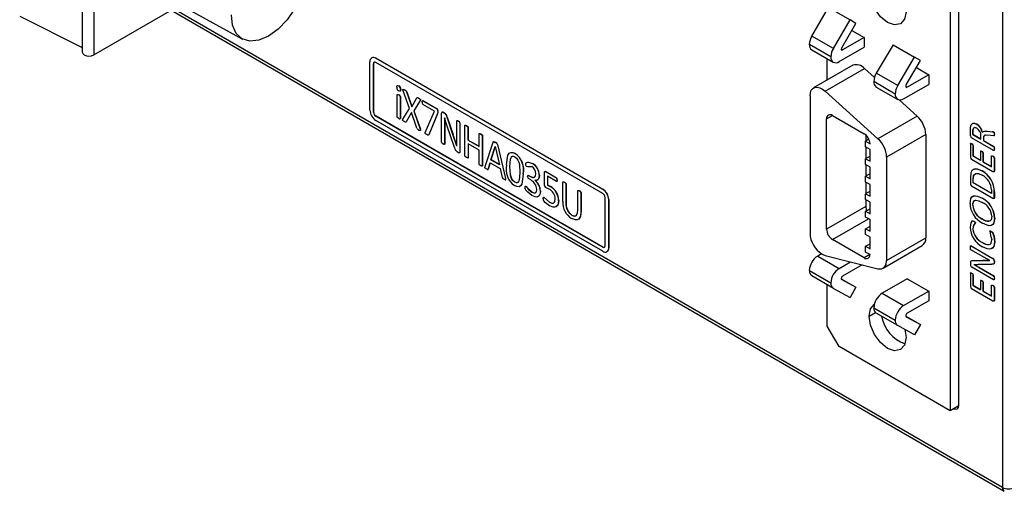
# Model space of a CAD drawing. Header units: millimetres. Extents: x 0 to 838, y 0 to 648.
# Tile 19 of 29: x 532 to 590, y 370 to 398. Entities that reach past the tile are written whole.
import ezdxf

# ---------------------------------------------------------------- set-up
doc = ezdxf.new("R2010")
doc.units = ezdxf.units.MM
doc.header["$LTSCALE"] = 3

msp = doc.modelspace()

# ---------------------------------------------------------------- linework, layer by layer
for p, q in [((589.882, 480.92), (589.882, 369.915)), ((587.275, 443.018), (587.275, 374.795)), ((535.363, 403.009), (535.363, 395.692)), ((536.046, 401.96), (536.046, 395.529)), ((540.32, 398.966), (544.864, 396.47)), ((586.786, 399.398), (586.786, 374.447)), ((536.046, 395.529), (541.18, 398.493)), ((531.662, 397.815), (535.363, 395.958)), ((540.632, 398.177), (589.986, 369.686)), ((589.882, 369.915), (540.779, 398.261)), ((578.586, 396.648), (579.58, 398.339)), ((579.58, 398.339), (580.853, 397.605)), ((579.859, 395.914), (580.853, 397.605)), ((580.353, 395.956), (581.198, 397.395)), ((581.198, 397.395), (580.853, 397.605)), ((579.859, 395.914), (578.586, 396.648)), ((580.957, 396.983), (581.689, 396.561)), ((579.709, 395.418), (578.437, 396.153)), ((581.689, 396.561), (580.411, 395.823)), ((581.689, 396.561), (581.689, 395.989)), ((583.398, 396.135), (582.405, 394.444)), ((583.398, 396.135), (584.671, 395.4)), ((578.582, 395.832), (579.854, 395.097)), ((580.204, 395.132), (581.689, 395.989)), ((580.411, 395.823), (580.327, 395.872)), ((552.408, 392.266), (552.408, 395.124)), ((552.519, 395.357), (552.512, 395.353)), ((552.627, 395.006), (552.62, 395.002)), ((552.62, 395.002), (552.62, 392.144)), ((552.627, 392.148), (552.627, 395.006)), ((552.762, 395.328), (552.769, 395.332)), ((552.762, 395.328), (566.197, 387.572)), ((566.197, 387.327), (552.762, 395.083)), ((552.769, 395.332), (566.204, 387.576)), ((581.008, 394.913), (578.686, 393.572)), ((579.492, 394.037), (579.492, 395.307)), ((583.677, 393.709), (584.671, 395.4)), ((584.171, 393.751), (585.016, 395.19)), ((585.016, 395.19), (584.671, 395.4)), ((579.384, 393.379), (581.706, 394.72)), ((581.706, 394.72), (582.293, 394.19)), ((583.677, 393.709), (582.405, 394.444)), ((585.507, 394.356), (584.23, 393.619)), ((584.775, 394.779), (585.507, 394.356)), ((585.507, 394.356), (585.507, 393.785)), ((554.115, 393.688), (554.122, 393.692)), ((583.528, 393.213), (582.255, 393.948)), ((584.023, 392.928), (585.507, 393.785)), ((554.023, 391.868), (554.023, 393.163)), ((554.121, 393.159), (554.114, 393.155)), ((554.234, 393.486), (554.226, 393.482)), ((554.754, 392.355), (554.381, 393.397)), ((554.468, 393.453), (554.461, 393.449)), ((554.585, 393.341), (554.578, 393.337)), ((554.578, 393.337), (554.886, 392.463)), ((554.585, 393.341), (554.891, 392.472)), ((578.477, 393.111), (578.477, 384.965)), ((582.495, 390.567), (579.384, 393.379)), ((582.4, 393.628), (583.673, 392.893)), ((584.23, 393.619), (584.146, 393.667)), ((554.213, 393.061), (554.205, 393.057)), ((554.205, 393.057), (554.205, 391.763)), ((554.213, 393.061), (554.213, 391.767)), ((554.886, 392.463), (555.191, 392.983)), ((555.377, 392.822), (555.005, 392.216)), ((555.384, 392.826), (555.012, 392.22)), ((555.306, 392.97), (555.299, 392.965)), ((555.384, 392.826), (555.377, 392.822)), ((555.547, 392.821), (555.54, 392.817)), ((555.54, 392.817), (556.375, 392.335)), ((556.227, 392.204), (555.54, 392.6)), ((555.547, 392.821), (556.382, 392.339)), ((583.761, 392.863), (584.818, 391.908)), ((552.62, 392.144), (552.627, 392.148)), ((554.363, 391.725), (554.754, 392.355)), ((554.876, 392.117), (554.554, 391.562)), ((554.878, 392.112), (554.561, 391.566)), ((555.195, 391.192), (554.876, 392.117)), ((555.012, 392.22), (555.005, 392.216)), ((555.005, 392.216), (555.393, 391.131)), ((555.012, 392.22), (555.4, 391.135)), ((555.685, 390.938), (556.227, 392.204)), ((556.407, 392.048), (555.891, 390.801)), ((556.414, 392.052), (555.898, 390.805)), ((556.382, 392.339), (556.375, 392.335)), ((556.432, 392.196), (556.407, 392.048)), ((556.414, 392.052), (556.407, 392.048)), ((556.439, 392.2), (556.432, 392.196)), ((556.653, 390.352), (556.653, 392.069)), ((556.738, 392.134), (556.731, 392.13)), ((556.821, 392.077), (556.731, 392.13)), ((556.738, 392.134), (556.828, 392.082)), ((556.828, 392.082), (556.821, 392.077)), ((579.459, 391.737), (579.812, 391.942)), ((579.812, 391.942), (581.679, 390.864)), ((552.769, 391.903), (552.762, 391.899)), ((552.762, 391.899), (566.197, 384.143)), ((566.197, 383.898), (552.762, 391.654)), ((566.204, 384.147), (552.769, 391.903)), ((554.213, 391.767), (554.205, 391.763)), ((554.561, 391.566), (554.554, 391.562)), ((556.829, 391.799), (556.833, 391.37)), ((556.831, 391.797), (556.829, 391.799)), ((556.97, 391.371), (556.831, 391.797)), ((556.841, 391.375), (556.833, 391.37)), ((556.833, 391.37), (556.833, 390.247)), ((556.836, 391.803), (556.841, 391.375)), ((556.841, 391.375), (556.841, 390.251)), ((557.421, 390.052), (556.97, 391.371)), ((556.989, 391.838), (556.982, 391.834)), ((557.329, 390.817), (556.982, 391.834)), ((556.989, 391.838), (557.336, 390.821)), ((557.555, 390.603), (557.555, 391.612)), ((557.654, 391.609), (557.647, 391.605)), ((557.743, 391.512), (557.736, 391.508)), ((557.736, 391.508), (557.736, 389.791)), ((557.743, 391.512), (557.743, 389.795)), ((579.459, 385.205), (579.459, 391.737)), ((584.818, 391.908), (582.495, 390.567)), ((588.349, 391.436), (588.342, 391.432)), ((555.4, 391.135), (555.393, 391.131)), ((555.898, 390.805), (555.891, 390.801)), ((557.336, 390.821), (557.329, 390.817)), ((557.557, 390.129), (557.329, 390.817)), ((558.034, 389.554), (558.034, 391.34)), ((558.137, 391.335), (558.13, 391.331)), ((558.232, 391.234), (558.225, 391.23)), ((558.225, 390.485), (558.225, 391.23)), ((558.232, 391.234), (558.232, 390.489)), ((558.877, 390.109), (558.877, 390.854)), ((558.979, 390.849), (558.972, 390.845)), ((581.781, 390.788), (581.781, 390.425)), ((585.336, 390.816), (583.014, 389.476)), ((585.336, 390.816), (585.336, 384.703)), ((587.976, 391.084), (587.984, 391.254)), ((587.976, 390.74), (587.976, 391.084)), ((588.128, 390.989), (588.121, 390.985)), ((588.121, 390.985), (588.121, 390.815)), ((588.128, 390.819), (588.121, 390.815)), ((588.121, 390.815), (588.6, 390.539)), ((588.128, 390.819), (588.128, 390.989)), ((588.6, 390.547), (588.128, 390.819)), ((588.143, 391.143), (588.136, 391.139)), ((588.968, 391.015), (588.961, 391.011)), ((588.961, 391.011), (589.274, 390.977)), ((588.968, 391.015), (589.281, 390.981)), ((589.281, 390.981), (589.274, 390.977)), ((589.362, 390.963), (589.355, 390.958)), ((589.397, 390.826), (589.39, 390.822)), ((556.841, 390.251), (556.833, 390.247)), ((557.558, 390.128), (557.555, 390.603)), ((558.225, 390.485), (558.232, 390.489)), ((558.225, 390.485), (558.877, 390.109)), ((558.877, 389.893), (558.225, 390.269)), ((558.225, 390.269), (558.225, 389.444)), ((558.232, 390.489), (558.877, 390.117)), ((558.232, 390.265), (558.232, 389.448)), ((559.073, 390.749), (559.066, 390.745)), ((559.066, 390.745), (559.066, 388.959)), ((559.073, 390.749), (559.073, 388.963)), ((559.227, 388.917), (559.707, 390.368)), ((559.837, 390.354), (559.83, 390.349)), ((559.968, 390.225), (559.961, 390.221)), ((559.961, 390.221), (560.441, 388.215)), ((559.968, 390.225), (560.448, 388.219)), ((581.965, 390.531), (581.771, 390.419)), ((581.771, 390.076), (581.771, 390.419)), ((581.771, 390.419), (582.032, 390.268)), ((587.976, 390.256), (587.976, 389.469)), ((589.355, 389.863), (588.052, 390.615)), ((588.068, 390.254), (588.06, 390.25)), ((588.6, 390.539), (588.6, 390.736)), ((588.752, 390.599), (588.745, 390.595)), ((588.745, 390.595), (588.745, 390.455)), ((588.752, 390.459), (588.745, 390.455)), ((588.745, 390.455), (589.354, 390.103)), ((588.752, 390.599), (588.752, 390.459)), ((588.752, 390.459), (589.362, 390.108)), ((589.344, 390.729), (589.007, 390.773)), ((557.558, 390.128), (557.557, 390.129)), ((557.558, 390.129), (557.557, 390.129)), ((557.655, 389.731), (557.594, 389.767)), ((557.743, 389.795), (557.736, 389.791)), ((558.877, 389.068), (558.877, 389.893)), ((559.577, 389.312), (559.823, 390.097)), ((559.584, 389.316), (559.827, 390.088)), ((559.823, 390.097), (559.825, 390.097)), ((559.825, 390.097), (560.075, 389.025)), ((561.007, 389.689), (561.014, 389.693)), ((582.033, 389.925), (581.771, 390.076)), ((581.781, 390.07), (581.781, 389.388)), ((582.033, 389.231), (582.033, 389.925)), ((588.149, 390.165), (588.142, 390.161)), ((588.142, 389.531), (588.142, 390.161)), ((588.149, 390.165), (588.149, 389.535)), ((588.579, 389.813), (588.579, 389.278)), ((588.654, 389.811), (588.661, 389.815)), ((588.731, 389.733), (588.724, 389.729)), ((588.724, 389.729), (588.724, 389.194)), ((588.731, 389.733), (588.731, 389.198)), ((589.362, 390.108), (589.354, 390.103)), ((589.397, 389.967), (589.39, 389.963)), ((558.232, 389.448), (558.225, 389.444)), ((559.412, 388.763), (559.529, 389.143)), ((559.534, 389.14), (559.419, 388.767)), ((559.529, 389.143), (560.125, 388.799)), ((559.577, 389.312), (559.584, 389.316)), ((560.075, 389.025), (559.577, 389.312)), ((560.073, 389.034), (559.584, 389.316)), ((562.044, 389.098), (562.037, 389.094)), ((582.033, 389.533), (581.771, 389.382)), ((581.771, 389.039), (581.771, 389.382)), ((581.771, 389.382), (582.033, 389.231)), ((582.033, 388.888), (581.771, 389.039)), ((581.781, 389.033), (581.781, 388.351)), ((583.014, 389.476), (583.014, 383.362)), ((589.314, 388.614), (588.052, 389.342)), ((588.149, 389.535), (588.142, 389.531)), ((588.579, 389.278), (588.142, 389.531)), ((588.149, 389.535), (588.579, 389.287)), ((588.731, 389.198), (588.724, 389.194)), ((588.724, 389.194), (589.223, 388.906)), ((588.731, 389.198), (589.223, 388.914)), ((589.223, 388.906), (589.223, 389.536)), ((589.314, 389.534), (589.307, 389.53)), ((589.397, 389.442), (589.39, 389.438)), ((589.39, 389.438), (589.39, 388.651)), ((589.397, 389.442), (589.397, 388.655)), ((559.073, 388.963), (559.066, 388.959)), ((559.419, 388.767), (559.412, 388.763)), ((560.125, 388.799), (560.247, 388.275)), ((560.692, 388.925), (560.699, 388.93)), ((561.495, 388.462), (561.488, 388.458)), ((562.752, 387.803), (562.752, 388.561)), ((562.825, 388.62), (562.818, 388.616)), ((562.818, 388.616), (563.452, 388.25)), ((562.825, 388.62), (563.459, 388.254)), ((582.033, 388.496), (581.771, 388.345)), ((582.033, 388.194), (582.033, 388.888)), ((588.669, 388.658), (588.662, 388.654)), ((589.397, 388.655), (589.39, 388.651)), ((560.448, 388.219), (560.441, 388.215)), ((560.989, 387.986), (560.996, 387.991)), ((561.803, 388.4), (561.796, 388.396)), ((561.796, 388.396), (561.921, 388.324)), ((561.933, 388.122), (561.797, 388.2)), ((561.803, 388.4), (561.928, 388.328)), ((561.928, 388.328), (561.921, 388.324)), ((562.176, 388.109), (562.169, 388.105)), ((562.169, 388.108), (562.169, 388.105)), ((562.176, 388.112), (562.176, 388.109)), ((562.445, 388.41), (562.438, 388.405)), ((563.452, 388.034), (562.918, 388.343)), ((562.918, 388.343), (562.918, 387.821)), ((562.925, 388.339), (562.925, 387.825)), ((563.459, 388.254), (563.452, 388.25)), ((563.494, 388.119), (563.501, 388.123)), ((563.829, 386.84), (563.829, 387.995)), ((563.931, 387.99), (563.924, 387.986)), ((564.026, 387.89), (564.018, 387.886)), ((564.018, 387.886), (564.018, 386.761)), ((564.026, 387.89), (564.026, 386.765)), ((581.771, 388.002), (581.771, 388.345)), ((581.771, 388.345), (582.033, 388.194)), ((582.033, 387.851), (581.771, 388.002)), ((581.781, 387.996), (581.781, 387.314)), ((587.976, 388.249), (587.976, 387.882)), ((588.142, 388.155), (588.149, 388.159)), ((588.142, 387.946), (588.142, 388.155)), ((588.142, 387.946), (588.149, 387.95)), ((589.223, 387.321), (588.142, 387.946)), ((588.149, 387.95), (588.149, 388.159)), ((589.223, 387.329), (588.149, 387.95)), ((561.643, 387.764), (561.636, 387.759)), ((562.002, 387.411), (561.995, 387.407)), ((562.511, 387.473), (562.504, 387.469)), ((563.016, 387.577), (562.809, 387.679)), ((562.925, 387.825), (562.918, 387.821)), ((562.918, 387.821), (563.09, 387.731)), ((562.925, 387.825), (563.097, 387.735)), ((563.097, 387.735), (563.09, 387.731)), ((564.719, 386.344), (564.719, 387.481)), ((564.821, 387.476), (564.814, 387.472)), ((564.915, 387.376), (564.908, 387.372)), ((564.908, 387.372), (564.908, 386.236)), ((564.915, 387.376), (564.915, 386.24)), ((566.204, 387.576), (566.197, 387.572)), ((582.033, 387.459), (581.771, 387.308)), ((581.771, 386.965), (581.771, 387.308)), ((581.771, 387.308), (582.033, 387.157)), ((582.033, 387.157), (582.033, 387.851)), ((589.314, 387.029), (588.052, 387.757)), ((589.223, 387.533), (589.223, 387.321)), ((589.397, 387.413), (589.39, 387.409)), ((589.39, 387.065), (589.39, 387.409)), ((589.397, 387.413), (589.397, 387.069)), ((562.718, 387.113), (562.711, 387.109)), ((562.711, 387.109), (563.043, 386.802)), ((562.718, 387.113), (563.05, 386.806)), ((563.05, 386.806), (563.043, 386.802)), ((563.59, 386.916), (563.583, 386.912)), ((564.026, 386.765), (564.018, 386.761)), ((566.338, 384.224), (566.338, 387.082)), ((566.55, 386.96), (566.557, 386.964)), ((566.55, 386.96), (566.55, 384.102)), ((566.557, 386.964), (566.557, 384.106)), ((582.033, 386.814), (581.771, 386.965)), ((581.781, 386.959), (581.781, 386.546)), ((582.033, 386.12), (582.033, 386.814)), ((588.674, 387.046), (588.667, 387.042)), ((589.39, 387.065), (589.397, 387.069)), ((564.915, 386.24), (564.908, 386.236)), ((581.781, 386.546), (579.459, 385.205)), ((581.771, 386.271), (582.033, 386.422)), ((581.771, 385.928), (581.771, 386.271)), ((581.771, 386.271), (582.033, 386.12)), ((588.128, 386.632), (588.121, 386.628)), ((564.369, 386.044), (564.376, 386.048)), ((579.812, 384.593), (581.948, 385.826)), ((582.033, 385.777), (581.771, 385.928)), ((582.033, 385.083), (582.033, 385.777)), ((588.191, 385.668), (588.184, 385.664)), ((588.267, 385.576), (588.274, 385.58)), ((588.679, 385.811), (588.686, 385.815)), ((589.418, 385.869), (589.411, 385.864)), ((581.771, 385.234), (582.033, 385.385)), ((581.771, 384.891), (581.771, 385.234)), ((581.771, 385.234), (582.033, 385.083)), ((588.128, 385.234), (588.121, 385.23)), ((589.212, 385.078), (589.205, 385.074)), ((581.679, 383.515), (579.812, 384.593)), ((582.033, 384.74), (581.771, 384.891)), ((582.033, 384.046), (582.033, 384.74)), ((583.014, 383.362), (585.336, 384.703)), ((588.699, 384.414), (588.692, 384.41)), ((589.418, 384.461), (589.411, 384.457)), ((566.197, 384.143), (566.204, 384.147)), ((566.447, 383.873), (566.454, 383.877)), ((566.557, 384.106), (566.55, 384.102)), ((581.771, 384.197), (582.033, 384.348)), ((581.771, 383.854), (581.771, 384.197)), ((581.771, 384.197), (582.033, 384.046)), ((582.032, 383.703), (581.771, 383.854)), ((582.803, 382.899), (585.125, 384.239)), ((588.018, 384.231), (588.01, 384.227)), ((588.01, 384.227), (589.309, 383.477)), ((588.772, 383.547), (588.01, 383.987)), ((588.018, 384.231), (589.316, 383.481)), ((579.16, 383.751), (578.932, 383.619)), ((578.932, 383.619), (580.204, 382.884)), ((579.384, 383.65), (582.495, 382.869)), ((580.204, 382.884), (580.881, 383.274)), ((582.018, 383.711), (581.679, 383.515)), ((587.976, 383.211), (587.976, 383.096)), ((588.708, 383.349), (588.09, 383.343)), ((588.097, 383.347), (588.09, 383.343)), ((588.097, 383.347), (588.715, 383.353)), ((588.715, 383.353), (588.708, 383.349)), ((589.129, 383.345), (588.772, 383.547)), ((589.129, 383.345), (589.129, 383.344)), ((589.316, 383.481), (589.309, 383.477)), ((589.397, 383.333), (589.39, 383.329)), ((589.39, 383.329), (589.39, 383.252)), ((589.397, 383.256), (589.39, 383.252)), ((589.397, 383.333), (589.397, 383.256)), ((578.437, 382.761), (579.709, 382.026)), ((581.571, 383.101), (580.411, 382.432)), ((589.355, 382.202), (588.056, 382.952)), ((588.19, 383.12), (588.183, 383.116)), ((588.183, 383.118), (588.183, 383.116)), ((588.183, 383.116), (588.505, 382.933)), ((588.19, 383.123), (588.19, 383.12)), ((588.19, 383.12), (588.512, 382.937)), ((589.246, 383.123), (588.446, 383.112)), ((588.512, 382.937), (588.505, 382.933)), ((588.505, 382.933), (589.355, 382.442)), ((588.512, 382.937), (589.362, 382.446)), ((579.859, 381.703), (578.586, 382.438)), ((580.328, 382.271), (581.198, 381.769)), ((580.353, 382.231), (581.198, 381.769)), ((584.235, 382.271), (582.75, 381.414)), ((584.235, 382.271), (585.507, 381.537)), ((587.976, 382.594), (587.976, 381.808)), ((588.068, 382.593), (588.06, 382.589)), ((588.149, 382.504), (588.142, 382.5)), ((588.142, 381.869), (588.142, 382.5)), ((588.149, 382.504), (588.149, 381.874)), ((588.579, 382.152), (588.579, 381.617)), ((588.654, 382.15), (588.661, 382.154)), ((588.731, 382.072), (588.724, 382.068)), ((588.724, 382.068), (588.724, 381.533)), ((588.731, 382.072), (588.731, 381.537)), ((589.362, 382.446), (589.355, 382.442)), ((589.397, 382.305), (589.39, 382.301)), ((579.492, 379.473), (579.492, 381.916)), ((579.859, 381.703), (580.853, 381.16)), ((581.198, 381.769), (580.853, 381.16)), ((584.023, 380.68), (585.507, 381.537)), ((585.507, 381.537), (585.507, 380.965)), ((589.314, 380.953), (588.052, 381.681)), ((588.149, 381.874), (588.142, 381.869)), ((588.579, 381.617), (588.142, 381.869)), ((588.149, 381.874), (588.579, 381.626)), ((588.731, 381.537), (588.724, 381.533)), ((588.724, 381.533), (589.223, 381.245)), ((588.731, 381.537), (589.223, 381.253)), ((589.223, 381.245), (589.223, 381.875)), ((589.314, 381.873), (589.307, 381.869)), ((589.397, 381.781), (589.39, 381.777)), ((589.39, 381.777), (589.39, 380.99)), ((589.397, 381.781), (589.397, 380.994)), ((582.75, 381.414), (584.023, 380.68)), ((585.507, 380.965), (584.23, 380.227)), ((589.397, 380.994), (589.39, 380.99)), ((582.255, 380.557), (583.528, 379.822)), ((581.972, 380.05), (582.354, 380.271)), ((583.677, 379.499), (582.405, 380.234)), ((584.147, 380.066), (585.016, 379.564)), ((584.171, 380.027), (585.016, 379.564)), ((580.197, 378.251), (579.492, 379.473)), ((584.671, 378.955), (583.677, 379.499)), ((584.094, 379.271), (584.164, 378.785)), ((585.016, 379.564), (584.671, 378.955)), ((586.786, 374.447), (580.197, 378.251)), ((587.261, 374.721), (586.786, 374.447))]:
    msp.add_line(p, q)
at = {"flags": 128}
for points in [[(548.611, 400.457), (548.536, 399.754), (548.315, 399.012), (547.965, 398.282), (547.508, 397.614), (546.976, 397.052), (546.405, 396.636), (545.834, 396.393), (545.302, 396.34), (544.845, 396.481), (544.494, 396.806), (544.274, 397.294), (544.199, 397.909)], [(584.164, 398.088), (584.081, 397.651), (583.843, 397.378), (583.487, 397.309), (583.068, 397.455), (582.649, 397.793), (582.293, 398.273), (582.055, 398.821), (581.972, 399.353)], [(535.363, 395.692), (535.393, 395.604), (535.48, 395.529), (535.61, 395.479), (535.763, 395.461), (535.916, 395.479), (536.046, 395.529)], [(554.001, 393.61), (554.004, 393.665), (554.011, 393.691), (554.022, 393.707), (554.037, 393.713), (554.057, 393.712), (554.115, 393.688)], [(554.023, 393.163), (554.026, 393.177), (554.03, 393.182), (554.034, 393.184), (554.045, 393.184), (554.059, 393.181), (554.114, 393.155)], [(554.03, 393.167), (554.033, 393.181), (554.037, 393.186), (554.041, 393.188), (554.051, 393.189), (554.066, 393.185), (554.121, 393.159)], [(554.226, 393.482), (554.22, 393.417), (554.214, 393.397), (554.205, 393.384), (554.19, 393.378), (554.17, 393.38), (554.112, 393.404)], [(554.234, 393.486), (554.228, 393.422), (554.221, 393.401), (554.212, 393.388), (554.198, 393.382), (554.177, 393.384), (554.12, 393.408)], [(554.381, 393.397), (554.365, 393.452), (554.363, 393.467), (554.365, 393.479), (554.367, 393.482), (554.369, 393.485), (554.377, 393.487), (554.394, 393.484), (554.418, 393.472), (554.461, 393.449)], [(554.388, 393.401), (554.372, 393.456), (554.37, 393.471), (554.372, 393.482), (554.373, 393.486), (554.376, 393.489), (554.384, 393.491), (554.4, 393.488), (554.423, 393.478), (554.468, 393.453)], [(578.477, 393.111), (578.496, 393.288), (578.552, 393.434), (578.641, 393.541), (578.76, 393.604), (578.901, 393.618), (579.058, 393.584), (579.222, 393.503), (579.384, 393.379)], [(555.191, 392.983), (555.202, 392.996), (555.209, 393.001), (555.221, 393.002), (555.237, 392.997), (555.299, 392.965)], [(555.198, 392.987), (555.216, 393.005), (555.227, 393.006), (555.245, 393.001), (555.306, 392.97)], [(555.299, 392.965), (555.35, 392.932), (555.379, 392.907), (555.387, 392.895), (555.392, 392.883), (555.393, 392.871), (555.392, 392.858), (555.377, 392.822)], [(555.306, 392.97), (555.357, 392.937), (555.387, 392.911), (555.394, 392.9), (555.399, 392.888), (555.4, 392.875), (555.399, 392.862), (555.384, 392.826)], [(555.498, 392.734), (555.504, 392.795), (555.509, 392.809), (555.515, 392.818), (555.52, 392.82), (555.526, 392.821), (555.54, 392.817)], [(556.439, 392.2), (556.434, 392.12), (556.414, 392.052)], [(556.731, 392.13), (556.698, 392.14), (556.683, 392.139), (556.671, 392.132), (556.662, 392.122), (556.656, 392.106), (556.653, 392.069)], [(554.114, 391.772), (554.079, 391.793), (554.059, 391.808), (554.044, 391.822), (554.034, 391.834), (554.029, 391.842), (554.026, 391.85), (554.023, 391.868)], [(554.114, 391.772), (554.148, 391.753), (554.169, 391.744), (554.183, 391.741), (554.194, 391.742), (554.199, 391.744), (554.202, 391.748), (554.205, 391.763)], [(554.439, 391.584), (554.398, 391.609), (554.374, 391.626), (554.358, 391.642), (554.351, 391.653), (554.347, 391.665), (554.346, 391.678), (554.348, 391.69), (554.363, 391.725)], [(554.554, 391.562), (554.543, 391.549), (554.534, 391.544), (554.521, 391.545), (554.503, 391.551), (554.439, 391.584)], [(557.555, 391.612), (557.558, 391.625), (557.565, 391.633), (557.576, 391.635), (557.592, 391.632), (557.647, 391.605)], [(557.562, 391.616), (557.565, 391.629), (557.572, 391.637), (557.584, 391.639), (557.599, 391.636), (557.654, 391.609)], [(558.13, 391.331), (558.071, 391.358), (558.058, 391.362), (558.046, 391.362), (558.042, 391.36), (558.038, 391.355), (558.034, 391.34)], [(558.042, 391.344), (558.045, 391.359), (558.049, 391.364), (558.053, 391.366), (558.064, 391.366), (558.078, 391.362), (558.137, 391.335)], [(587.984, 391.254), (588.022, 391.382), (588.097, 391.467), (588.148, 391.485), (588.21, 391.484), (588.342, 391.432)], [(588.064, 391.426), (588.104, 391.471), (588.155, 391.489), (588.217, 391.488), (588.349, 391.436)], [(555.393, 391.131), (555.404, 391.096), (555.409, 391.075), (555.41, 391.061), (555.408, 391.051), (555.406, 391.047), (555.402, 391.045), (555.393, 391.044), (555.352, 391.058), (555.31, 391.081)], [(555.775, 390.813), (555.703, 390.861), (555.693, 390.872), (555.685, 390.882), (555.68, 390.892), (555.678, 390.902), (555.679, 390.917), (555.685, 390.938)], [(555.891, 390.801), (555.882, 390.786), (555.873, 390.779), (555.858, 390.776), (555.842, 390.779), (555.775, 390.813)], [(558.225, 391.23), (558.222, 391.248), (558.219, 391.256), (558.213, 391.265), (558.203, 391.278), (558.189, 391.29), (558.13, 391.331)], [(558.137, 391.335), (558.196, 391.295), (558.209, 391.282), (558.22, 391.27), (558.225, 391.262), (558.228, 391.253), (558.232, 391.234)], [(558.877, 390.854), (558.88, 390.869), (558.884, 390.873), (558.889, 390.876), (558.9, 390.876), (558.913, 390.872), (558.972, 390.845)], [(558.884, 390.858), (558.887, 390.873), (558.891, 390.877), (558.896, 390.88), (558.906, 390.88), (558.92, 390.876), (558.979, 390.849)], [(558.972, 390.845), (559.03, 390.804), (559.044, 390.792), (559.055, 390.779), (559.06, 390.77), (559.063, 390.763), (559.066, 390.745)], [(558.979, 390.849), (559.037, 390.808), (559.051, 390.796), (559.061, 390.784), (559.066, 390.776), (559.07, 390.767), (559.073, 390.749)], [(588.136, 391.139), (588.124, 391.065), (588.121, 390.985)], [(588.128, 390.989), (588.131, 391.069), (588.143, 391.143)], [(588.359, 391.182), (588.287, 391.216), (588.219, 391.224), (588.191, 391.215), (588.166, 391.197), (588.136, 391.139)], [(588.692, 390.927), (588.739, 390.984), (588.805, 391.011), (588.961, 391.011)], [(588.81, 391.014), (588.812, 391.015), (588.968, 391.015)], [(589.39, 390.822), (589.385, 390.754), (589.38, 390.739), (589.371, 390.73), (589.361, 390.728), (589.344, 390.729)], [(589.397, 390.826), (589.392, 390.758), (589.387, 390.743), (589.379, 390.734), (589.368, 390.732), (589.351, 390.733)], [(589.355, 390.958), (589.363, 390.953), (589.369, 390.947), (589.374, 390.939), (589.379, 390.929), (589.387, 390.892), (589.39, 390.822)], [(589.362, 390.963), (589.37, 390.957), (589.376, 390.951), (589.382, 390.943), (589.386, 390.933), (589.394, 390.896), (589.397, 390.826)], [(556.833, 390.247), (556.83, 390.232), (556.827, 390.228), (556.822, 390.225), (556.812, 390.225), (556.797, 390.228), (556.743, 390.254)], [(559.707, 390.368), (559.716, 390.384), (559.727, 390.391), (559.741, 390.391), (559.76, 390.385), (559.83, 390.349)], [(559.714, 390.373), (559.723, 390.388), (559.734, 390.395), (559.748, 390.395), (559.767, 390.39), (559.837, 390.354)], [(588.06, 390.25), (588.009, 390.273), (587.997, 390.276), (587.986, 390.276), (587.982, 390.273), (587.979, 390.269), (587.976, 390.256)], [(587.983, 390.26), (587.986, 390.273), (587.989, 390.277), (587.993, 390.28), (588.003, 390.28), (588.016, 390.278), (588.068, 390.254)], [(589.007, 390.773), (588.824, 390.765), (588.789, 390.741), (588.763, 390.703), (588.745, 390.595)], [(588.88, 390.771), (588.831, 390.769), (588.796, 390.745), (588.77, 390.707), (588.752, 390.599)], [(557.736, 389.791), (557.729, 389.75), (557.722, 389.736), (557.714, 389.726), (557.702, 389.721), (557.689, 389.72), (557.655, 389.731)], [(557.743, 389.795), (557.736, 389.754), (557.73, 389.74), (557.721, 389.73), (557.709, 389.725), (557.696, 389.724), (557.662, 389.736)], [(560.498, 389.021), (560.582, 389.598), (560.653, 389.702), (560.746, 389.753), (560.87, 389.748), (561.007, 389.689)], [(560.655, 389.698), (560.66, 389.706), (560.753, 389.757), (560.877, 389.752), (560.945, 389.728), (561.014, 389.693)], [(588.654, 389.811), (588.608, 389.833), (588.596, 389.834), (588.587, 389.831), (588.581, 389.824), (588.579, 389.813)], [(588.586, 389.817), (588.588, 389.828), (588.594, 389.835), (588.603, 389.838), (588.615, 389.837), (588.661, 389.815)], [(589.354, 390.103), (589.362, 390.097), (589.368, 390.09), (589.374, 390.082), (589.378, 390.072), (589.386, 390.034), (589.39, 389.963)], [(589.39, 389.963), (589.386, 389.897), (589.378, 389.868), (589.375, 389.863), (589.369, 389.86), (589.363, 389.86), (589.355, 389.863)], [(589.362, 390.108), (589.369, 390.101), (589.375, 390.094), (589.381, 390.086), (589.385, 390.076), (589.393, 390.038), (589.397, 389.967)], [(589.397, 389.967), (589.393, 389.901), (589.385, 389.872), (589.382, 389.867), (589.376, 389.864), (589.37, 389.864), (589.362, 389.867)], [(558.13, 389.453), (558.073, 389.492), (558.056, 389.508), (558.046, 389.519), (558.041, 389.526), (558.038, 389.535), (558.034, 389.554)], [(558.225, 389.444), (558.221, 389.429), (558.218, 389.424), (558.213, 389.422), (558.186, 389.426), (558.13, 389.453)], [(558.972, 388.967), (558.915, 389.006), (558.898, 389.021), (558.888, 389.032), (558.884, 389.04), (558.88, 389.048), (558.877, 389.068)], [(560.692, 388.925), (560.73, 389.358), (560.768, 389.452), (560.818, 389.51), (560.856, 389.527), (560.898, 389.529), (560.946, 389.517), (560.996, 389.493)], [(560.699, 388.93), (560.737, 389.362), (560.775, 389.456), (560.794, 389.478)], [(560.996, 389.493), (561.095, 389.415), (561.139, 389.362), (561.177, 389.299), (561.225, 389.183), (561.259, 389.04), (561.293, 388.553)], [(561.646, 389.057), (561.653, 389.124), (561.668, 389.148), (561.689, 389.16), (561.795, 389.173), (562.037, 389.094)], [(561.677, 388.939), (561.67, 388.945), (561.664, 388.951), (561.659, 388.957), (561.656, 388.965), (561.649, 388.997), (561.646, 389.057)], [(561.742, 389.17), (561.802, 389.177), (562.044, 389.098)], [(589.223, 389.536), (589.226, 389.547), (589.233, 389.554), (589.243, 389.557), (589.257, 389.554), (589.307, 389.53)], [(589.231, 389.54), (589.234, 389.551), (589.24, 389.558), (589.25, 389.56), (589.264, 389.558), (589.314, 389.534)], [(559.066, 388.959), (559.063, 388.943), (559.059, 388.939), (559.055, 388.936), (559.043, 388.936), (559.028, 388.94), (558.972, 388.967)], [(559.307, 388.774), (559.266, 388.799), (559.245, 388.815), (559.23, 388.83), (559.224, 388.841), (559.22, 388.852), (559.218, 388.865), (559.218, 388.878), (559.227, 388.917)], [(559.307, 388.774), (559.346, 388.753), (559.368, 388.743), (559.384, 388.74), (559.396, 388.741), (559.404, 388.749), (559.412, 388.763)], [(560.989, 387.986), (560.89, 388.064), (560.845, 388.118), (560.808, 388.179), (560.76, 388.298), (560.726, 388.439), (560.692, 388.925)], [(560.996, 387.991), (560.897, 388.068), (560.852, 388.122), (560.815, 388.184), (560.767, 388.303), (560.733, 388.443), (560.699, 388.93)], [(561.488, 388.458), (561.405, 387.879), (561.333, 387.775), (561.239, 387.725), (561.115, 387.73), (560.978, 387.79)], [(561.293, 388.553), (561.255, 388.12), (561.217, 388.024), (561.167, 387.968), (561.129, 387.952), (561.086, 387.95), (560.989, 387.986)], [(561.495, 388.462), (561.412, 387.883), (561.345, 387.786)], [(561.921, 388.324), (562.042, 388.275), (562.1, 388.271), (562.147, 388.285), (562.186, 388.317), (562.214, 388.364), (562.234, 388.491)], [(562.752, 388.561), (562.756, 388.598), (562.766, 388.618), (562.776, 388.625), (562.789, 388.627), (562.818, 388.616)], [(588.662, 388.654), (588.39, 388.766), (588.26, 388.773), (588.153, 388.74), (588.07, 388.664), (588.012, 388.547), (587.976, 388.249)], [(588.142, 388.155), (588.171, 388.37), (588.218, 388.449), (588.286, 388.496), (588.36, 388.511), (588.449, 388.501), (588.67, 388.409)], [(588.149, 388.159), (588.179, 388.375), (588.226, 388.453), (588.294, 388.5), (588.325, 388.506)], [(588.214, 388.761), (588.265, 388.777), (588.395, 388.77), (588.669, 388.658)], [(589.39, 388.651), (589.384, 388.621), (589.377, 388.61), (589.368, 388.602), (589.358, 388.6), (589.346, 388.601), (589.314, 388.614)], [(560.358, 388.167), (560.384, 388.153), (560.398, 388.145), (560.421, 388.135), (560.437, 388.132), (560.444, 388.135), (560.448, 388.141), (560.45, 388.151), (560.45, 388.165), (560.441, 388.215)], [(561.209, 388.011), (561.174, 387.972), (561.136, 387.956), (561.093, 387.954), (560.996, 387.991)], [(561.751, 388.327), (561.758, 388.383), (561.764, 388.394), (561.773, 388.4), (561.783, 388.401), (561.796, 388.396)], [(561.928, 388.328), (562.049, 388.279), (562.105, 388.275), (562.154, 388.289), (562.193, 388.32), (562.2, 388.332)], [(562.438, 388.405), (562.423, 388.266), (562.374, 388.156), (562.286, 388.099), (562.169, 388.108)], [(562.445, 388.41), (562.43, 388.27), (562.381, 388.16), (562.377, 388.158)], [(563.494, 388.119), (563.491, 388.075), (563.483, 388.046), (563.477, 388.037), (563.47, 388.032), (563.462, 388.031), (563.452, 388.034)], [(563.501, 388.123), (563.498, 388.079), (563.49, 388.05), (563.484, 388.041), (563.477, 388.036), (563.469, 388.035), (563.459, 388.038)], [(563.829, 387.995), (563.833, 388.01), (563.836, 388.015), (563.841, 388.017), (563.866, 388.013), (563.924, 387.986)], [(563.836, 387.999), (563.84, 388.014), (563.843, 388.018), (563.848, 388.021), (563.859, 388.021), (563.873, 388.017), (563.931, 387.99)], [(563.924, 387.986), (563.981, 387.947), (563.997, 387.933), (564.007, 387.921), (564.012, 387.913), (564.015, 387.904), (564.018, 387.886)], [(563.931, 387.99), (563.988, 387.951), (564.003, 387.937), (564.014, 387.925), (564.019, 387.917), (564.022, 387.909), (564.026, 387.89)], [(561.606, 387.685), (561.609, 387.736), (561.617, 387.757), (561.62, 387.76), (561.624, 387.761), (561.636, 387.759)], [(562, 387.2), (561.753, 387.395), (561.64, 387.527), (561.621, 387.565), (561.611, 387.608), (561.606, 387.685)], [(561.636, 387.759), (561.648, 387.749), (561.658, 387.737), (561.679, 387.71), (561.72, 387.657), (561.807, 387.559), (561.995, 387.407)], [(561.995, 387.407), (562.111, 387.359), (562.164, 387.356), (562.21, 387.369), (562.247, 387.4), (562.273, 387.447), (562.291, 387.568)], [(562.504, 387.469), (562.472, 387.263), (562.427, 387.185), (562.365, 387.135), (562.288, 387.114), (562.195, 387.12), (562, 387.2)], [(562.002, 387.411), (562.117, 387.364), (562.171, 387.36), (562.218, 387.374), (562.254, 387.404), (562.262, 387.418)], [(562.511, 387.473), (562.479, 387.267), (562.434, 387.189), (562.423, 387.181)], [(564.719, 387.481), (564.723, 387.496), (564.726, 387.501), (564.731, 387.503), (564.756, 387.499), (564.814, 387.472)], [(564.726, 387.485), (564.73, 387.5), (564.733, 387.505), (564.738, 387.507), (564.749, 387.507), (564.763, 387.503), (564.821, 387.476)], [(564.814, 387.472), (564.873, 387.432), (564.886, 387.419), (564.897, 387.406), (564.902, 387.397), (564.905, 387.39), (564.908, 387.372)], [(562.678, 387.028), (562.682, 387.084), (562.686, 387.099), (562.692, 387.108), (562.696, 387.111), (562.7, 387.112), (562.705, 387.111), (562.711, 387.109)], [(563.048, 386.595), (562.818, 386.769), (562.711, 386.886), (562.699, 386.904), (562.691, 386.921), (562.682, 386.959), (562.678, 387.028)], [(563.043, 386.802), (563.189, 386.745), (563.247, 386.744), (563.294, 386.762), (563.336, 386.802), (563.363, 386.859), (563.381, 387.005)], [(563.583, 386.912), (563.551, 386.686), (563.505, 386.597), (563.441, 386.539), (563.358, 386.51), (563.26, 386.512), (563.048, 386.595)], [(563.05, 386.806), (563.195, 386.749), (563.253, 386.749), (563.302, 386.766), (563.34, 386.802)], [(563.59, 386.916), (563.558, 386.69), (563.512, 386.601), (563.447, 386.543), (563.393, 386.524)], [(587.955, 386.738), (587.999, 387.018), (588.063, 387.119), (588.156, 387.176), (588.266, 387.189), (588.399, 387.164), (588.667, 387.042)], [(588.073, 387.125), (588.163, 387.18), (588.273, 387.193), (588.406, 387.168), (588.674, 387.046)], [(588.121, 386.628), (588.129, 386.739), (588.16, 386.831), (588.215, 386.893), (588.294, 386.921), (588.481, 386.89), (588.68, 386.794)], [(588.128, 386.632), (588.137, 386.743), (588.167, 386.835), (588.223, 386.898), (588.288, 386.921)], [(589.39, 387.065), (589.382, 387.033), (589.376, 387.023), (589.368, 387.017), (589.358, 387.014), (589.346, 387.016), (589.314, 387.029)], [(564.908, 386.236), (564.879, 385.984), (564.836, 385.879), (564.775, 385.804), (564.691, 385.76), (564.587, 385.753), (564.357, 385.839)], [(564.369, 386.044), (564.451, 386.005), (564.524, 385.989), (564.591, 386), (564.643, 386.037), (564.704, 386.171), (564.719, 386.344)], [(564.376, 386.048), (564.531, 385.993), (564.559, 385.997)], [(588.184, 385.664), (588.121, 385.691), (588.11, 385.692), (588.071, 385.675), (588.007, 385.585), (587.955, 385.327)], [(588.049, 385.638), (588.078, 385.679), (588.104, 385.694), (588.128, 385.696), (588.191, 385.668)], [(588.267, 385.576), (588.26, 385.557), (588.243, 385.538), (588.213, 385.508), (588.163, 385.435), (588.121, 385.23)], [(588.274, 385.58), (588.267, 385.561), (588.17, 385.439), (588.128, 385.234)], [(588.267, 385.576), (588.266, 385.584), (588.263, 385.592), (588.26, 385.6), (588.256, 385.607), (588.233, 385.63), (588.184, 385.664)], [(588.191, 385.668), (588.24, 385.634), (588.263, 385.611), (588.267, 385.604), (588.27, 385.597), (588.273, 385.589), (588.274, 385.58)], [(589.244, 385.971), (589.236, 385.86), (589.206, 385.766), (589.15, 385.703), (589.07, 385.677), (588.88, 385.712), (588.679, 385.811)], [(589.411, 385.864), (589.367, 385.581), (589.302, 385.479), (589.208, 385.423), (589.097, 385.411), (588.961, 385.439), (588.691, 385.563)], [(589.418, 385.869), (589.374, 385.585), (589.309, 385.483), (589.307, 385.482)], [(589.12, 385.091), (589.121, 385.098), (589.123, 385.103), (589.127, 385.106), (589.132, 385.107), (589.156, 385.1), (589.205, 385.074)], [(589.127, 385.095), (589.128, 385.102), (589.13, 385.107), (589.134, 385.11), (589.139, 385.111), (589.163, 385.104), (589.212, 385.078)], [(589.205, 385.074), (589.27, 385.027), (589.284, 385.01), (589.295, 384.99), (589.314, 384.948), (589.369, 384.779), (589.411, 384.457)], [(589.212, 385.078), (589.277, 385.032), (589.29, 385.016), (589.321, 384.952), (589.376, 384.783), (589.418, 384.461)], [(588.692, 384.41), (588.888, 384.319), (589.072, 384.295), (589.148, 384.325), (589.203, 384.387), (589.235, 384.477), (589.244, 384.585)], [(589.411, 384.457), (589.362, 384.187), (589.296, 384.093), (589.202, 384.04), (589.092, 384.027), (588.964, 384.048), (588.701, 384.164)], [(589.418, 384.461), (589.369, 384.191), (589.303, 384.098), (589.209, 384.044), (589.207, 384.044)], [(587.976, 384.129), (587.979, 384.195), (587.983, 384.213), (587.99, 384.225), (587.994, 384.228), (587.999, 384.229), (588.004, 384.229), (588.01, 384.227)], [(588.01, 383.987), (588.002, 383.994), (587.996, 384.001), (587.991, 384.01), (587.987, 384.019), (587.979, 384.058), (587.976, 384.129)], [(582.495, 382.869), (582.703, 382.861), (582.869, 382.948), (582.979, 383.126), (583.014, 383.362)], [(588.09, 383.343), (588.037, 383.336), (588.003, 383.317), (587.989, 383.298), (587.98, 383.271), (587.976, 383.211)], [(588.715, 383.353), (588.925, 383.353), (589.083, 383.349), (589.122, 383.348), (589.133, 383.348), (589.135, 383.348), (589.136, 383.348), (589.136, 383.348), (589.136, 383.348), (589.136, 383.348)], [(589.39, 383.252), (589.382, 383.186), (589.369, 383.162), (589.349, 383.144), (589.246, 383.123)], [(589.397, 383.256), (589.389, 383.19), (589.376, 383.166), (589.356, 383.148), (589.253, 383.127)], [(588.06, 382.589), (588.009, 382.612), (587.997, 382.615), (587.986, 382.615), (587.982, 382.612), (587.979, 382.608), (587.976, 382.594)], [(587.983, 382.599), (587.986, 382.612), (587.989, 382.616), (587.993, 382.619), (588.003, 382.619), (588.016, 382.617), (588.068, 382.593)], [(588.654, 382.15), (588.608, 382.172), (588.596, 382.173), (588.587, 382.17), (588.581, 382.163), (588.579, 382.152)], [(588.586, 382.156), (588.588, 382.167), (588.594, 382.174), (588.603, 382.177), (588.615, 382.176), (588.661, 382.154)], [(589.355, 382.442), (589.363, 382.436), (589.369, 382.428), (589.374, 382.42), (589.378, 382.41), (589.386, 382.372), (589.39, 382.301)], [(589.39, 382.301), (589.386, 382.235), (589.382, 382.216), (589.378, 382.207), (589.374, 382.202), (589.369, 382.2), (589.362, 382.2), (589.355, 382.202)], [(589.397, 382.305), (589.393, 382.239), (589.385, 382.211), (589.381, 382.206), (589.376, 382.204), (589.37, 382.204), (589.362, 382.206)], [(589.223, 381.875), (589.226, 381.886), (589.233, 381.893), (589.243, 381.896), (589.257, 381.893), (589.307, 381.869)], [(589.231, 381.879), (589.234, 381.89), (589.24, 381.897), (589.25, 381.899), (589.264, 381.897), (589.314, 381.873)], [(589.39, 380.99), (589.384, 380.96), (589.377, 380.949), (589.368, 380.941), (589.358, 380.939), (589.346, 380.94), (589.314, 380.953)], [(581.972, 380.05), (582.055, 380.486), (582.293, 380.76), (582.293, 380.76)], [(584.164, 378.785), (584.081, 378.348), (583.843, 378.075), (583.487, 378.006), (583.068, 378.152), (582.649, 378.49), (582.293, 378.97), (582.055, 379.517), (581.972, 380.05)], [(587.166, 374.555), (587.046, 374.532), (586.975, 374.556)], [(587.275, 374.795), (587.247, 374.647), (587.166, 374.555)]]:
    msp.add_lwpolyline(points, dxfattribs=at)
for centre, radius, start, end in [((579.45, 396.117), 1.014, 148.40994, 178.00289), ((578.77, 396.11), 0.336, 172.74417, 235.94365), ((580.723, 395.382), 1.014, 148.40994, 178.00289), ((580.499, 395.866), 0.172, 148.40994, 178.00289), ((580.378, 395.863), 0.0519, 170.78596, 309.20329), ((552.624, 395.159), 0.218, 50.79671, 189.21404), ((552.622, 395.128), 0.251, 54.38242, 114.30712), ((552.707, 395.016), 0.0873, 50.79671, 189.21404), ((552.729, 395.015), 0.102, 128.64081, 185.35914), ((580.011, 395.369), 0.306, 170.78596, 309.20329), ((581.219, 394.318), 0.631, 39.55004, 109.54263), ((583.269, 393.913), 1.014, 148.40994, 178.00289), ((554.031, 393.509), 0.204, 353.55902, 63.5196), ((582.588, 393.906), 0.336, 172.74417, 235.94365), ((584.541, 393.178), 1.014, 148.40994, 178.00289), ((584.318, 393.661), 0.172, 148.40994, 178.00289), ((554.202, 393.586), 0.203, 173.25554, 243.82307), ((554.078, 393.029), 0.131, 12.31481, 74.12042), ((554.023, 393.505), 0.205, 353.73946, 63.33916), ((554.085, 393.033), 0.131, 12.32, 74.11522), ((554.398, 393.266), 0.193, 21.34511, 71.07806), ((554.404, 393.27), 0.194, 21.48714, 70.93603), ((583.83, 393.165), 0.306, 170.78596, 309.20329), ((584.197, 393.659), 0.0519, 170.78596, 309.20329), ((555.637, 392.704), 0.142, 168.01835, 226.99362), ((553.176, 392.301), 0.768, 182.60548, 237.39452), ((552.927, 392.158), 0.307, 182.60548, 237.39452), ((552.934, 392.162), 0.307, 182.60548, 237.39452), ((556.309, 392.227), 0.127, 346.12434, 58.77094), ((556.316, 392.231), 0.127, 346.12798, 58.7673), ((556.644, 391.786), 0.341, 8.09766, 58.68685), ((556.651, 391.79), 0.341, 8.07749, 58.70702), ((579.674, 391.772), 0.218, 50.79672, 189.21404), ((557.612, 391.484), 0.126, 10.96096, 73.74579), ((557.62, 391.489), 0.125, 10.68279, 74.02396), ((583.759, 390.735), 1.58, 2.93241, 47.91128), ((587.926, 390.771), 0.782, 11.56639, 57.82434), ((587.933, 390.775), 0.782, 11.56344, 57.82728), ((555.366, 391.254), 0.182, 200.07601, 252.1307), ((514.394, 376.208), 45.36, 17.87678, 18.79236), ((581.261, 390.214), 0.773, 4.03063, 57.29312), ((588.105, 390.757), 0.496, 357.48218, 59.0411), ((589.247, 390.678), 0.301, 68.99671, 84.80177), ((589.254, 390.682), 0.301, 68.99671, 84.80177), ((556.779, 390.377), 0.128, 191.43815, 253.60333), ((559.771, 390.159), 0.2, 18.12817, 72.73524), ((559.778, 390.163), 0.2, 18.10452, 72.75889), ((581.436, 389.395), 1.58, 2.93241, 47.91128), ((588.121, 390.743), 0.146, 181.50755, 241.44551), ((588.024, 390.135), 0.121, 12.21431, 72.48048), ((588.031, 390.139), 0.12, 12.18001, 72.51477), ((557.835, 390.108), 0.418, 187.71731, 234.70026), ((560.337, 388.717), 1.18, 347.31178, 55.41122), ((560.305, 388.706), 1.215, 348.39678, 54.32622), ((588.625, 389.716), 0.1, 7.5588, 73.19031), ((588.631, 389.719), 0.101, 7.91388, 72.83524), ((561.653, 388.409), 0.785, 359.70386, 60.69452), ((561.659, 388.413), 0.785, 359.7292, 60.66919), ((588.122, 389.471), 0.147, 180.97727, 241.35415), ((589.271, 389.415), 0.121, 11.21124, 72.62791), ((589.278, 389.419), 0.121, 11.26149, 72.57766), ((561.65, 388.762), 1.181, 167.31783, 235.32249), ((561.983, 390.598), 1.686, 259.55328, 270.55388), ((561.751, 388.497), 0.483, 359.31906, 59.05742), ((588.015, 387.44), 1.376, 358.71297, 61.92822), ((588.022, 387.444), 1.376, 358.71337, 61.92782), ((560.41, 388.33), 0.172, 198.85955, 252.43803), ((561.887, 388.304), 0.137, 170.36777, 229.03172), ((561.633, 387.535), 0.659, 2.91022, 62.97814), ((561.677, 387.439), 0.827, 2.01818, 53.56862), ((561.686, 387.445), 0.825, 1.9513, 53.6355), ((563.353, 388.146), 0.143, 349.34657, 46.41586), ((563.361, 388.15), 0.143, 349.31851, 46.44393), ((588.121, 387.885), 0.145, 181.41911, 241.67463), ((588.247, 387.529), 0.976, 0.23333, 64.31366), ((567.12, 392.979), 7.563, 223.60386, 227.41317), ((562.875, 387.785), 0.124, 171.77226, 238.18532), ((562.74, 386.998), 0.641, 0.64016, 64.50681), ((562.639, 386.902), 0.944, 0.57506, 61.44206), ((562.647, 386.907), 0.943, 0.55233, 61.46479), ((564.783, 387.346), 0.135, 12.65069, 73.67032), ((565.783, 386.925), 0.768, 2.60548, 57.39452), ((566.031, 387.068), 0.307, 2.60548, 57.39452), ((565.79, 386.929), 0.768, 2.60548, 57.39452), ((564.952, 386.793), 1.124, 177.59055, 238.04964), ((564.796, 386.697), 0.78, 175.29727, 236.83932), ((564.804, 386.701), 0.781, 175.32212, 236.81447), ((589.317, 386.774), 1.363, 181.50212, 242.62548), ((588.042, 385.824), 1.369, 1.70217, 62.86691), ((588.05, 385.828), 1.368, 1.68313, 62.88596), ((588.277, 385.913), 0.969, 3.43753, 65.4099), ((564.409, 386.161), 0.513, 318.67811, 8.795), ((582.443, 386.56), 0.662, 181.2559, 202.59548), ((589.084, 386.686), 0.965, 183.41701, 245.12893), ((589.091, 386.69), 0.965, 183.41419, 245.13176), ((589.033, 386.205), 0.523, 228.3469, 276.5463), ((579.977, 385.008), 1.501, 181.63983, 238.35472), ((580.226, 385.24), 0.768, 182.60548, 237.39452), ((589.348, 385.4), 1.395, 183.0268, 242.39187), ((589.119, 385.316), 1.001, 184.91075, 244.74668), ((589.126, 385.32), 1.001, 184.90889, 244.74855), ((592.671, 385.699), 3.603, 189.712, 198.00365), ((584.923, 384.623), 0.421, 297.76764, 10.84454), ((589.008, 384.763), 0.466, 228.35023, 280.02113), ((566.252, 384.21), 0.0873, 230.79671, 9.21404), ((566.335, 384.067), 0.218, 230.79671, 9.21404), ((566.263, 384.23), 0.102, 234.64423, 291.35731), ((566.312, 384.079), 0.246, 305.01333, 6.29885), ((579.511, 382.712), 1.076, 122.60548, 177.39452), ((579.577, 384.385), 0.761, 239.40575, 255.28037), ((581.817, 383.681), 0.216, 230.28432, 5.75707), ((588.766, 371.063), 12.286, 88.30856, 90.27282), ((589.218, 383.331), 0.172, 359.21793, 57.85064), ((589.225, 383.335), 0.172, 359.18028, 57.88828), ((578.784, 382.726), 0.349, 174.18802, 235.51851), ((580.784, 381.978), 1.076, 122.60548, 177.39452), ((588.142, 383.094), 0.166, 179.25134, 239.05897), ((588.386, 385.979), 2.868, 265.94965, 271.19217), ((580.057, 381.991), 0.349, 174.18802, 235.51851), ((580.51, 382.278), 0.183, 122.60548, 177.39452), ((580.386, 382.28), 0.0593, 174.18802, 235.51851), ((588.024, 382.474), 0.121, 12.21952, 72.47526), ((588.031, 382.478), 0.12, 12.18001, 72.51477), ((588.626, 382.055), 0.0996, 7.42976, 73.31935), ((588.631, 382.058), 0.101, 7.91388, 72.83524), ((589.243, 382.342), 0.159, 346.64503, 41.07875), ((588.123, 381.81), 0.147, 181.02416, 241.30726), ((589.271, 381.754), 0.121, 11.17852, 72.66063), ((589.278, 381.758), 0.121, 11.26149, 72.57766), ((583.33, 380.508), 1.076, 122.60548, 177.39452), ((582.602, 380.522), 0.349, 174.18802, 235.51851), ((584.602, 379.773), 1.076, 122.60548, 177.39452), ((584.822, 380.437), 2.142, 190.28634, 250.53452), ((583.875, 379.787), 0.349, 174.18802, 235.51851), ((584.205, 380.076), 0.0593, 174.18802, 235.51851), ((584.328, 380.073), 0.183, 122.60548, 177.39452), ((590.127, 369.888), 0.246, 173.69889, 235.01135), ((590.237, 370.601), 0.772, 242.69935, 296.146)]:
    msp.add_arc(centre, radius, start, end)

doc.saveas('drawing.dxf')
